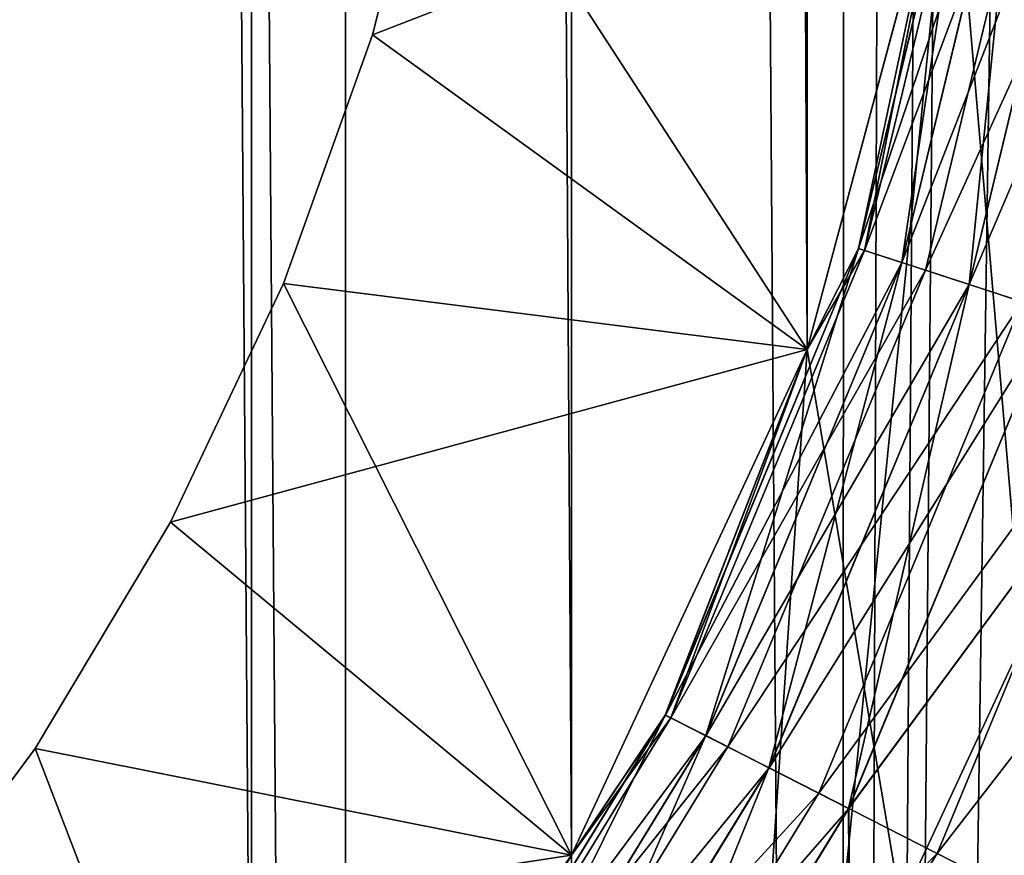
# Model space of a CAD drawing. Header units: metres. Extents: x -86 to 86, y -57 to 57.
# Tile 151 of 256: x 40.97 to 42.51, y -40 to -38.7. Entities that reach past the tile are written whole.
import ezdxf

# ---------------------------------------------------------------- set-up
doc = ezdxf.new("R2010")
doc.units = ezdxf.units.M
doc.layers.add('solid_125286', color=7, linetype='CONTINUOUS')

msp = doc.modelspace()

# ---------------------------------------------------------------- linework, layer by layer
at = {"layer": 'solid_125286'}
for points in [[(42.265976, 54.764923, -2), (42.252983, -54.758366, -2), (41.49025, 54.453724, -2)], [(42.265976, 54.764923, -2), (42.5, 18.932886, -2), (42.252983, -54.758366, -2)], [(41.49025, 54.453724, -2), (41.475212, -54.449116, -2), (40.668133, 54.275387, -2)], [(41.49025, 54.453724, -2), (42.252983, -54.758366, -2), (41.475212, -54.449116, -2)], [(40.668133, 54.275387, -2), (41.475212, -54.449116, -2), (40.65712, -54.273968, -2)], [(41.330288, -40.713818, 105), (41.330288, 40.713818, 105), (40.713818, 41.330288, 105)], [(41.330288, -40.713818, 105), (40.713818, 41.330288, 105), (40.713818, -41.330288, 105)], [(41.830116, -40.000019, 105), (41.830116, 40.000019, 105), (41.330288, 40.713818, 105)], [(41.830116, -40.000019, 105), (41.330288, 40.713818, 105), (41.330288, -40.713818, 105)], [(42.198387, -39.210236, 105), (42.198383, 39.210239, 105), (41.830116, 40.000019, 105)], [(42.198387, -39.210236, 105), (41.830116, 40.000019, 105), (41.830116, -40.000019, 105)], [(42.424034, -38.368114, 105), (42.198383, 39.210239, 105), (42.198387, -39.210236, 105)], [(42.252983, -54.758366, -2), (42.5, 18.932886, -2), (42.5, -18.932886, -2)], [(42.561554, -19.714966, -2), (42.252983, -54.758366, -2), (42.5, -18.932886, -2)], [(42.744694, -20.477783, -2), (42.252983, -54.758366, -2), (42.561554, -19.714966, -2)], [(42.744694, -20.477783, -2), (42.967983, -55.192783, -2), (42.252983, -54.758366, -2)], [(42.5, -37.5, 69.5), (45, -34.978203, 69.5), (42.803261, -42.803261, 69.5)], [(42.5, -37.5, 51.5), (45, -34.978203, 51.5), (42.803261, -42.803261, 51.5)], [(42.5, -37.5, 60.5), (45, -34.978203, 60.5), (42.803261, -42.803261, 60.5)], [(42.803261, -42.803261, 44.5), (42.5, -35.000019, 44.5), (42.5, -37.5, 44.5)], [(44.635948, -39.808067, 44.5), (44.909374, -38.661774, 44.5), (42.5, -35.000019, 44.5)], [(44.185005, -40.900078, 44.5), (44.635948, -39.808067, 44.5), (42.5, -35.000019, 44.5)], [(43.56963, -41.905605, 44.5), (44.185005, -40.900078, 44.5), (42.5, -35.000019, 44.5)], [(42.803261, -42.803261, 44.5), (43.56963, -41.905605, 44.5), (42.5, -35.000019, 44.5)], [(42.5, -35.000019, 53.5), (44.635948, -39.808067, 53.5), (44.909374, -38.661774, 53.5)], [(42.5, -35.000019, 53.5), (44.185005, -40.900078, 53.5), (44.635948, -39.808067, 53.5)], [(42.5, -35.000019, 53.5), (43.56963, -41.905605, 53.5), (44.185005, -40.900078, 53.5)], [(42.5, -35.000019, 53.5), (42.803261, -42.803261, 53.5), (43.56963, -41.905605, 53.5)], [(42.5, -35.000019, 53.5), (42.5, -37.5, 53.5), (42.803261, -42.803261, 53.5)], [(42.803261, -42.803261, 62.5), (42.5, -35.000019, 62.5), (42.5, -37.5, 62.5)], [(44.635948, -39.808067, 62.5), (44.909374, -38.661774, 62.5), (42.5, -35.000019, 62.5)], [(44.185005, -40.900078, 62.5), (44.635948, -39.808067, 62.5), (42.5, -35.000019, 62.5)], [(43.56963, -41.905605, 62.5), (44.185005, -40.900078, 62.5), (42.5, -35.000019, 62.5)], [(42.803261, -42.803261, 62.5), (43.56963, -41.905605, 62.5), (42.5, -35.000019, 62.5)], [(42.803261, -42.803261, 44.5), (42.5, -37.5, 44.5), (42.424034, -38.368114, 44.5)], [(42.424034, -38.368114, 69.5), (42.5, -37.5, 69.5), (42.803261, -42.803261, 69.5)], [(42.5, -37.5, 53.5), (42.424034, -38.368114, 53.5), (42.803261, -42.803261, 53.5)], [(42.424034, -38.368114, 51.5), (42.5, -37.5, 51.5), (42.803261, -42.803261, 51.5)], [(42.424034, -38.368114, 60.5), (42.5, -37.5, 60.5), (42.803261, -42.803261, 60.5)], [(42.803261, -42.803261, 62.5), (42.5, -37.5, 62.5), (42.424034, -38.368114, 62.5)], [(42.462467, -38.285976, 42.15406), (42.278419, -39.052601, 42.15406), (42.424038, -38.36824, 42)], [(42.345924, -39.074535, 42.29364), (42.278419, -39.052601, 42.15406), (42.462467, -38.285976, 42.15406)], [(42.278557, -39.052647, 71.84549), (42.462612, -38.285999, 71.84549), (42.424038, -38.36824, 72)], [(42.532848, -38.297127, 71.705978), (42.462612, -38.285999, 71.84549), (42.278557, -39.052647, 71.84549)], [(42.472095, -38.287502, 10.741181), (42.424038, -38.36824, 11), (42.287689, -39.055614, 10.741181)], [(42.472095, -38.287502, 10.741181), (42.287689, -39.055614, 10.741181), (42.570896, -38.30315, 10.499773)], [(42.532574, -38.297081, 42.29364), (42.345924, -39.074535, 42.29364), (42.462467, -38.285976, 42.15406)], [(42.346188, -39.074623, 71.705978), (42.532848, -38.297127, 71.705978), (42.278557, -39.052647, 71.84549)], [(42.287689, -39.055614, 10.741181), (42.382824, -39.086525, 10.499773), (42.570896, -38.30315, 10.499773)], [(42.451183, -39.108738, 42.404415), (42.345924, -39.074535, 42.29364), (42.532574, -38.297081, 42.29364)], [(42.642262, -38.314453, 71.595306), (42.532848, -38.297127, 71.705978), (42.346188, -39.074623, 71.705978)], [(42.570896, -38.30315, 10.499773), (42.382824, -39.086525, 10.499773), (42.728096, -38.328049, 10.292523)], [(42.641888, -38.314396, 42.404415), (42.451183, -39.108738, 42.404415), (42.532574, -38.297081, 42.29364)], [(41.619305, -38.31934, 103), (41.519207, -38.719002, 103), (42.424038, -38.36824, 102.5)], [(42.198463, -39.210102, 103.5), (41.519207, -38.719002, 103), (41.619305, -38.31934, 103)], [(41.519207, -38.719002, 101), (41.619305, -38.31934, 101), (42.198463, -39.210102, 101.5)], [(41.519207, -38.719002, 101), (42.424038, -38.36824, 100.5), (41.619305, -38.31934, 101)], [(41.519207, -38.719002, 99), (41.619305, -38.31934, 99), (42.198463, -39.210102, 99.5)], [(41.519207, -38.719002, 99), (42.424038, -38.36824, 98.5), (41.619305, -38.31934, 99)], [(41.519207, -38.719002, 97), (41.619305, -38.31934, 97), (42.198463, -39.210102, 97.5)], [(41.519207, -38.719002, 97), (42.424038, -38.36824, 96.5), (41.619305, -38.31934, 97)], [(41.519207, -38.719002, 95), (41.619305, -38.31934, 95), (42.198463, -39.210102, 95.5)], [(41.519207, -38.719002, 95), (42.424038, -38.36824, 94.5), (41.619305, -38.31934, 95)], [(41.519207, -38.719002, 93), (41.619305, -38.31934, 93), (42.198463, -39.210102, 93.5)], [(41.519207, -38.719002, 93), (42.424038, -38.36824, 92.5), (41.619305, -38.31934, 93)], [(41.519207, -38.719002, 91), (41.619305, -38.31934, 91), (42.198463, -39.210102, 91.5)], [(41.519207, -38.719002, 91), (42.424038, -38.36824, 90.5), (41.619305, -38.31934, 91)], [(41.519207, -38.719002, 89), (41.619305, -38.31934, 89), (42.198463, -39.210102, 89.5)], [(41.519207, -38.719002, 89), (42.424038, -38.36824, 88.5), (41.619305, -38.31934, 89)], [(41.519207, -38.719002, 87), (41.619305, -38.31934, 87), (42.198463, -39.210102, 87.5)], [(41.519207, -38.719002, 87), (42.424038, -38.36824, 86.5), (41.619305, -38.31934, 87)], [(41.519207, -38.719002, 85), (41.619305, -38.31934, 85), (42.198463, -39.210102, 85.5)], [(41.519207, -38.719002, 85), (42.424038, -38.36824, 84.5), (41.619305, -38.31934, 85)], [(41.519207, -38.719002, 83), (41.619305, -38.31934, 83), (42.198463, -39.210102, 83.5)], [(41.519207, -38.719002, 83), (42.424038, -38.36824, 82.5), (41.619305, -38.31934, 83)], [(41.519207, -38.719002, 81), (41.619305, -38.31934, 81), (42.198463, -39.210102, 81.5)], [(41.519207, -38.719002, 81), (42.424038, -38.36824, 80.5), (41.619305, -38.31934, 81)], [(41.519207, -38.719002, 79), (41.619305, -38.31934, 79), (42.198463, -39.210102, 79.5)], [(41.519207, -38.719002, 79), (42.424038, -38.36824, 78.5), (41.619305, -38.31934, 79)], [(41.519207, -38.719002, 77), (41.619305, -38.31934, 77), (42.198463, -39.210102, 77.5)], [(41.519207, -38.719002, 77), (42.424038, -38.36824, 76.5), (41.619305, -38.31934, 77)], [(41.519207, -38.719002, 75), (41.619305, -38.31934, 75), (42.198463, -39.210102, 75.5)], [(41.519207, -38.719002, 75), (42.424038, -38.36824, 74.5), (41.619305, -38.31934, 75)], [(41.519207, -38.719002, 73), (41.619305, -38.31934, 73), (42.198463, -39.210102, 73.5)], [(41.519207, -38.719002, 73), (42.424038, -38.36824, 72.5), (41.619305, -38.31934, 73)], [(42.198463, -39.210102, 103.5), (41.619305, -38.31934, 103), (42.424038, -38.36824, 103.5)], [(41.619305, -38.31934, 101), (42.424038, -38.36824, 101.5), (42.198463, -39.210102, 101.5)], [(41.619305, -38.31934, 99), (42.424038, -38.36824, 99.5), (42.198463, -39.210102, 99.5)], [(41.619305, -38.31934, 97), (42.424038, -38.36824, 97.5), (42.198463, -39.210102, 97.5)], [(41.619305, -38.31934, 95), (42.424038, -38.36824, 95.5), (42.198463, -39.210102, 95.5)], [(41.619305, -38.31934, 93), (42.424038, -38.36824, 93.5), (42.198463, -39.210102, 93.5)], [(41.619305, -38.31934, 91), (42.424038, -38.36824, 91.5), (42.198463, -39.210102, 91.5)], [(41.619305, -38.31934, 89), (42.424038, -38.36824, 89.5), (42.198463, -39.210102, 89.5)], [(41.619305, -38.31934, 87), (42.424038, -38.36824, 87.5), (42.198463, -39.210102, 87.5)], [(41.619305, -38.31934, 85), (42.424038, -38.36824, 85.5), (42.198463, -39.210102, 85.5)], [(41.619305, -38.31934, 83), (42.424038, -38.36824, 83.5), (42.198463, -39.210102, 83.5)], [(41.619305, -38.31934, 81), (42.424038, -38.36824, 81.5), (42.198463, -39.210102, 81.5)], [(41.619305, -38.31934, 79), (42.424038, -38.36824, 79.5), (42.198463, -39.210102, 79.5)], [(41.619305, -38.31934, 77), (42.424038, -38.36824, 77.5), (42.198463, -39.210102, 77.5)], [(41.619305, -38.31934, 75), (42.424038, -38.36824, 75.5), (42.198463, -39.210102, 75.5)], [(41.619305, -38.31934, 73), (42.424038, -38.36824, 73.5), (42.198463, -39.210102, 73.5)], [(42.451546, -39.108852, 71.595306), (42.642262, -38.314453, 71.595306), (42.346188, -39.074623, 71.705978)], [(42.583866, -39.151848, 42.475529), (42.451183, -39.108738, 42.404415), (42.641888, -38.314396, 42.404415)], [(42.780121, -38.336288, 71.52433), (42.642262, -38.314453, 71.595306), (42.451546, -39.108852, 71.595306)], [(42.382824, -39.086525, 10.499773), (42.534191, -39.135708, 10.292523), (42.728096, -38.328049, 10.292523)], [(42.58429, -39.151985, 71.52433), (42.780121, -38.336288, 71.52433), (42.451546, -39.108852, 71.595306)], [(41.519207, -38.719002, 103), (42.198463, -39.210102, 102.5), (42.424038, -38.36824, 102.5)], [(41.519207, -38.719002, 101), (42.198463, -39.210102, 100.5), (42.424038, -38.36824, 100.5)], [(41.519207, -38.719002, 99), (42.198463, -39.210102, 98.5), (42.424038, -38.36824, 98.5)], [(41.519207, -38.719002, 97), (42.198463, -39.210102, 96.5), (42.424038, -38.36824, 96.5)], [(41.519207, -38.719002, 95), (42.198463, -39.210102, 94.5), (42.424038, -38.36824, 94.5)], [(41.519207, -38.719002, 93), (42.198463, -39.210102, 92.5), (42.424038, -38.36824, 92.5)], [(41.519207, -38.719002, 91), (42.198463, -39.210102, 90.5), (42.424038, -38.36824, 90.5)], [(41.519207, -38.719002, 89), (42.198463, -39.210102, 88.5), (42.424038, -38.36824, 88.5)], [(41.519207, -38.719002, 87), (42.198463, -39.210102, 86.5), (42.424038, -38.36824, 86.5)], [(41.519207, -38.719002, 85), (42.198463, -39.210102, 84.5), (42.424038, -38.36824, 84.5)], [(41.519207, -38.719002, 83), (42.198463, -39.210102, 82.5), (42.424038, -38.36824, 82.5)], [(41.519207, -38.719002, 81), (42.198463, -39.210102, 80.5), (42.424038, -38.36824, 80.5)], [(41.519207, -38.719002, 79), (42.198463, -39.210102, 78.5), (42.424038, -38.36824, 78.5)], [(41.519207, -38.719002, 77), (42.198463, -39.210102, 76.5), (42.424038, -38.36824, 76.5)], [(41.519207, -38.719002, 75), (42.198463, -39.210102, 74.5), (42.424038, -38.36824, 74.5)], [(41.519207, -38.719002, 73), (42.198463, -39.210102, 72.5), (42.424038, -38.36824, 72.5)], [(42.424034, -38.368114, 69.5), (42.803261, -42.803261, 69.5), (41.905605, -43.56963, 69.5)], [(42.198387, -39.210236, 69.5), (42.424034, -38.368114, 69.5), (41.905605, -43.56963, 69.5)], [(42.424034, -38.368114, 51.5), (42.803261, -42.803261, 51.5), (41.905605, -43.56963, 51.5)], [(42.198387, -39.210236, 51.5), (42.424034, -38.368114, 51.5), (41.905605, -43.56963, 51.5)], [(42.424034, -38.368114, 60.5), (42.803261, -42.803261, 60.5), (41.905605, -43.56963, 60.5)], [(42.198387, -39.210236, 60.5), (42.424034, -38.368114, 60.5), (41.905605, -43.56963, 60.5)], [(42.803261, -42.803261, 44.5), (42.424034, -38.368114, 44.5), (42.198383, -39.210239, 44.5)], [(42.198387, -39.210236, 51.5), (42.198383, -39.210239, 44.5), (42.424034, -38.368114, 44.5)], [(42.198383, -39.210239, 62.5), (42.424034, -38.368114, 62.5), (42.198387, -39.210236, 69.5)], [(42.424034, -38.368114, 53.5), (42.198383, -39.210239, 53.5), (42.803261, -42.803261, 53.5)], [(42.198387, -39.210236, 60.5), (42.198383, -39.210239, 53.5), (42.424034, -38.368114, 53.5)], [(42.803261, -42.803261, 62.5), (42.424034, -38.368114, 62.5), (42.198383, -39.210239, 62.5)], [(42.198387, -39.210236, 51.5), (42.424034, -38.368114, 44.5), (42.424034, -38.368114, 51.5)], [(42.424034, -38.368114, 62.5), (42.424034, -38.368114, 69.5), (42.198387, -39.210236, 69.5)], [(42.198387, -39.210236, 60.5), (42.424034, -38.368114, 53.5), (42.424034, -38.368114, 60.5)], [(42.198463, -39.210102, 103.5), (42.424034, -38.368114, 105), (42.198387, -39.210236, 105)], [(42.198463, -39.210102, 103.5), (42.424038, -38.36824, 103.5), (42.424034, -38.368114, 105)], [(42.424038, -38.36824, 101.5), (42.424038, -38.36824, 102.5), (42.198463, -39.210102, 102.5)], [(42.198463, -39.210102, 101.5), (42.424038, -38.36824, 101.5), (42.198463, -39.210102, 102.5)], [(42.424038, -38.36824, 99.5), (42.424038, -38.36824, 100.5), (42.198463, -39.210102, 100.5)], [(42.198463, -39.210102, 99.5), (42.424038, -38.36824, 99.5), (42.198463, -39.210102, 100.5)], [(42.424038, -38.36824, 97.5), (42.424038, -38.36824, 98.5), (42.198463, -39.210102, 98.5)], [(42.198463, -39.210102, 97.5), (42.424038, -38.36824, 97.5), (42.198463, -39.210102, 98.5)], [(42.424038, -38.36824, 95.5), (42.424038, -38.36824, 96.5), (42.198463, -39.210102, 96.5)], [(42.198463, -39.210102, 95.5), (42.424038, -38.36824, 95.5), (42.198463, -39.210102, 96.5)], [(42.424038, -38.36824, 93.5), (42.424038, -38.36824, 94.5), (42.198463, -39.210102, 94.5)], [(42.198463, -39.210102, 93.5), (42.424038, -38.36824, 93.5), (42.198463, -39.210102, 94.5)], [(42.424038, -38.36824, 91.5), (42.424038, -38.36824, 92.5), (42.198463, -39.210102, 92.5)], [(42.198463, -39.210102, 91.5), (42.424038, -38.36824, 91.5), (42.198463, -39.210102, 92.5)], [(42.424038, -38.36824, 89.5), (42.424038, -38.36824, 90.5), (42.198463, -39.210102, 90.5)], [(42.198463, -39.210102, 89.5), (42.424038, -38.36824, 89.5), (42.198463, -39.210102, 90.5)], [(42.424038, -38.36824, 87.5), (42.424038, -38.36824, 88.5), (42.198463, -39.210102, 88.5)], [(42.198463, -39.210102, 87.5), (42.424038, -38.36824, 87.5), (42.198463, -39.210102, 88.5)], [(42.424038, -38.36824, 85.5), (42.424038, -38.36824, 86.5), (42.198463, -39.210102, 86.5)], [(42.198463, -39.210102, 85.5), (42.424038, -38.36824, 85.5), (42.198463, -39.210102, 86.5)], [(42.424038, -38.36824, 83.5), (42.424038, -38.36824, 84.5), (42.198463, -39.210102, 84.5)], [(42.198463, -39.210102, 83.5), (42.424038, -38.36824, 83.5), (42.198463, -39.210102, 84.5)], [(42.424038, -38.36824, 81.5), (42.424038, -38.36824, 82.5), (42.198463, -39.210102, 82.5)], [(42.198463, -39.210102, 81.5), (42.424038, -38.36824, 81.5), (42.198463, -39.210102, 82.5)], [(42.424038, -38.36824, 79.5), (42.424038, -38.36824, 80.5), (42.198463, -39.210102, 80.5)], [(42.198463, -39.210102, 79.5), (42.424038, -38.36824, 79.5), (42.198463, -39.210102, 80.5)], [(42.424038, -38.36824, 77.5), (42.424038, -38.36824, 78.5), (42.198463, -39.210102, 78.5)], [(42.198463, -39.210102, 77.5), (42.424038, -38.36824, 77.5), (42.198463, -39.210102, 78.5)], [(42.424038, -38.36824, 75.5), (42.424038, -38.36824, 76.5), (42.198463, -39.210102, 76.5)], [(42.198463, -39.210102, 75.5), (42.424038, -38.36824, 75.5), (42.198463, -39.210102, 76.5)], [(42.424038, -38.36824, 73.5), (42.424038, -38.36824, 74.5), (42.198463, -39.210102, 74.5)], [(42.198463, -39.210102, 73.5), (42.424038, -38.36824, 73.5), (42.198463, -39.210102, 74.5)], [(42.424038, -38.36824, 72), (42.424038, -38.36824, 72.5), (42.198463, -39.210102, 72.5)], [(42.198463, -39.210102, 72), (42.424038, -38.36824, 72), (42.198463, -39.210102, 72.5)], [(42.278557, -39.052647, 71.84549), (42.424038, -38.36824, 72), (42.198463, -39.210102, 72)], [(42.424038, -38.36824, 11), (42.424038, -38.36824, 42), (42.198463, -39.210102, 42)], [(42.278419, -39.052601, 42.15406), (42.198463, -39.210102, 42), (42.424038, -38.36824, 42)], [(42.198463, -39.210102, 11), (42.424038, -38.36824, 11), (42.198463, -39.210102, 42)], [(42.287689, -39.055614, 10.741181), (42.424038, -38.36824, 11), (42.198463, -39.210102, 11)], [(41.519207, -38.719002, 103), (41.380238, -39.107403, 103), (42.198463, -39.210102, 102.5)], [(42.198463, -39.210102, 103.5), (41.380238, -39.107403, 103), (41.519207, -38.719002, 103)], [(41.380238, -39.107403, 101), (41.519207, -38.719002, 101), (42.198463, -39.210102, 101.5)], [(41.380238, -39.107403, 101), (42.198463, -39.210102, 100.5), (41.519207, -38.719002, 101)], [(41.380238, -39.107403, 99), (41.519207, -38.719002, 99), (42.198463, -39.210102, 99.5)], [(41.380238, -39.107403, 99), (42.198463, -39.210102, 98.5), (41.519207, -38.719002, 99)], [(41.380238, -39.107403, 97), (41.519207, -38.719002, 97), (42.198463, -39.210102, 97.5)], [(41.380238, -39.107403, 97), (42.198463, -39.210102, 96.5), (41.519207, -38.719002, 97)], [(41.380238, -39.107403, 95), (41.519207, -38.719002, 95), (42.198463, -39.210102, 95.5)], [(41.380238, -39.107403, 95), (42.198463, -39.210102, 94.5), (41.519207, -38.719002, 95)], [(41.380238, -39.107403, 93), (41.519207, -38.719002, 93), (42.198463, -39.210102, 93.5)], [(41.380238, -39.107403, 93), (42.198463, -39.210102, 92.5), (41.519207, -38.719002, 93)], [(41.380238, -39.107403, 91), (41.519207, -38.719002, 91), (42.198463, -39.210102, 91.5)], [(41.380238, -39.107403, 91), (42.198463, -39.210102, 90.5), (41.519207, -38.719002, 91)], [(41.380238, -39.107403, 89), (41.519207, -38.719002, 89), (42.198463, -39.210102, 89.5)], [(41.380238, -39.107403, 89), (42.198463, -39.210102, 88.5), (41.519207, -38.719002, 89)], [(41.380238, -39.107403, 87), (41.519207, -38.719002, 87), (42.198463, -39.210102, 87.5)], [(41.380238, -39.107403, 87), (42.198463, -39.210102, 86.5), (41.519207, -38.719002, 87)], [(41.380238, -39.107403, 85), (41.519207, -38.719002, 85), (42.198463, -39.210102, 85.5)], [(41.380238, -39.107403, 85), (42.198463, -39.210102, 84.5), (41.519207, -38.719002, 85)], [(41.380238, -39.107403, 83), (41.519207, -38.719002, 83), (42.198463, -39.210102, 83.5)], [(41.380238, -39.107403, 83), (42.198463, -39.210102, 82.5), (41.519207, -38.719002, 83)], [(41.380238, -39.107403, 81), (41.519207, -38.719002, 81), (42.198463, -39.210102, 81.5)], [(41.380238, -39.107403, 81), (42.198463, -39.210102, 80.5), (41.519207, -38.719002, 81)], [(41.380238, -39.107403, 79), (41.519207, -38.719002, 79), (42.198463, -39.210102, 79.5)], [(41.380238, -39.107403, 79), (42.198463, -39.210102, 78.5), (41.519207, -38.719002, 79)], [(41.380238, -39.107403, 77), (41.519207, -38.719002, 77), (42.198463, -39.210102, 77.5)], [(41.380238, -39.107403, 77), (42.198463, -39.210102, 76.5), (41.519207, -38.719002, 77)], [(41.380238, -39.107403, 75), (41.519207, -38.719002, 75), (42.198463, -39.210102, 75.5)], [(41.380238, -39.107403, 75), (42.198463, -39.210102, 74.5), (41.519207, -38.719002, 75)], [(41.380238, -39.107403, 73), (41.519207, -38.719002, 73), (42.198463, -39.210102, 73.5)], [(41.380238, -39.107403, 73), (42.198463, -39.210102, 72.5), (41.519207, -38.719002, 73)], [(42.278419, -39.052601, 42.15406), (41.976707, -39.780998, 42.15406), (42.198463, -39.210102, 42)], [(42.039951, -39.813221, 42.29364), (41.976707, -39.780998, 42.15406), (42.278419, -39.052601, 42.15406)], [(41.976837, -39.781063, 71.84549), (42.278557, -39.052647, 71.84549), (42.198463, -39.210102, 72)], [(42.346188, -39.074623, 71.705978), (42.278557, -39.052647, 71.84549), (41.976837, -39.781063, 71.84549)], [(42.287689, -39.055614, 10.741181), (42.198463, -39.210102, 11), (41.985394, -39.785423, 10.741181)], [(42.287689, -39.055614, 10.741181), (41.985394, -39.785423, 10.741181), (42.382824, -39.086525, 10.499773)], [(42.345924, -39.074535, 42.29364), (42.039951, -39.813221, 42.29364), (42.278419, -39.052601, 42.15406)], [(42.040199, -39.813347, 71.705978), (42.346188, -39.074623, 71.705978), (41.976837, -39.781063, 71.84549)], [(42.138561, -39.863464, 42.404415), (42.039951, -39.813221, 42.29364), (42.345924, -39.074535, 42.29364)], [(42.451546, -39.108852, 71.595306), (42.346188, -39.074623, 71.705978), (42.040199, -39.813347, 71.705978)], [(42.451183, -39.108738, 42.404415), (42.138561, -39.863464, 42.404415), (42.345924, -39.074535, 42.29364)], [(41.985394, -39.785423, 10.741181), (42.07452, -39.830833, 10.499773), (42.382824, -39.086525, 10.499773)], [(42.382824, -39.086525, 10.499773), (42.07452, -39.830833, 10.499773), (42.534191, -39.135708, 10.292523)], [(41.380238, -39.107403, 103), (41.204075, -39.479855, 103), (42.198463, -39.210102, 102.5)], [(41.830128, -40, 103.5), (41.204075, -39.479855, 103), (41.380238, -39.107403, 103)], [(41.204075, -39.479855, 101), (41.380238, -39.107403, 101), (41.830128, -40, 101.5)], [(41.204075, -39.479855, 101), (42.198463, -39.210102, 100.5), (41.380238, -39.107403, 101)], [(41.204075, -39.479855, 99), (41.380238, -39.107403, 99), (41.830128, -40, 99.5)], [(41.204075, -39.479855, 99), (42.198463, -39.210102, 98.5), (41.380238, -39.107403, 99)], [(41.204075, -39.479855, 97), (41.380238, -39.107403, 97), (41.830128, -40, 97.5)], [(41.204075, -39.479855, 97), (42.198463, -39.210102, 96.5), (41.380238, -39.107403, 97)], [(41.204075, -39.479855, 95), (41.380238, -39.107403, 95), (41.830128, -40, 95.5)], [(41.204075, -39.479855, 95), (42.198463, -39.210102, 94.5), (41.380238, -39.107403, 95)], [(41.204075, -39.479855, 93), (41.380238, -39.107403, 93), (41.830128, -40, 93.5)], [(41.204075, -39.479855, 93), (42.198463, -39.210102, 92.5), (41.380238, -39.107403, 93)], [(41.204075, -39.479855, 91), (41.380238, -39.107403, 91), (41.830128, -40, 91.5)], [(41.204075, -39.479855, 91), (42.198463, -39.210102, 90.5), (41.380238, -39.107403, 91)], [(41.204075, -39.479855, 89), (41.380238, -39.107403, 89), (41.830128, -40, 89.5)], [(41.204075, -39.479855, 89), (42.198463, -39.210102, 88.5), (41.380238, -39.107403, 89)], [(41.204075, -39.479855, 87), (41.380238, -39.107403, 87), (41.830128, -40, 87.5)], [(41.204075, -39.479855, 87), (42.198463, -39.210102, 86.5), (41.380238, -39.107403, 87)], [(41.204075, -39.479855, 85), (41.380238, -39.107403, 85), (41.830128, -40, 85.5)], [(41.204075, -39.479855, 85), (42.198463, -39.210102, 84.5), (41.380238, -39.107403, 85)], [(41.204075, -39.479855, 83), (41.380238, -39.107403, 83), (41.830128, -40, 83.5)], [(41.204075, -39.479855, 83), (42.198463, -39.210102, 82.5), (41.380238, -39.107403, 83)], [(41.204075, -39.479855, 81), (41.380238, -39.107403, 81), (41.830128, -40, 81.5)], [(41.204075, -39.479855, 81), (42.198463, -39.210102, 80.5), (41.380238, -39.107403, 81)], [(41.204075, -39.479855, 79), (41.380238, -39.107403, 79), (41.830128, -40, 79.5)], [(41.204075, -39.479855, 79), (42.198463, -39.210102, 78.5), (41.380238, -39.107403, 79)], [(41.204075, -39.479855, 77), (41.380238, -39.107403, 77), (41.830128, -40, 77.5)], [(41.204075, -39.479855, 77), (42.198463, -39.210102, 76.5), (41.380238, -39.107403, 77)], [(41.204075, -39.479855, 75), (41.380238, -39.107403, 75), (41.830128, -40, 75.5)], [(41.204075, -39.479855, 75), (42.198463, -39.210102, 74.5), (41.380238, -39.107403, 75)], [(41.204075, -39.479855, 73), (41.380238, -39.107403, 73), (41.830128, -40, 73.5)], [(41.204075, -39.479855, 73), (42.198463, -39.210102, 72.5), (41.380238, -39.107403, 73)], [(41.830128, -40, 103.5), (41.380238, -39.107403, 103), (42.198463, -39.210102, 103.5)], [(41.380238, -39.107403, 101), (42.198463, -39.210102, 101.5), (41.830128, -40, 101.5)], [(41.380238, -39.107403, 99), (42.198463, -39.210102, 99.5), (41.830128, -40, 99.5)], [(41.380238, -39.107403, 97), (42.198463, -39.210102, 97.5), (41.830128, -40, 97.5)], [(41.380238, -39.107403, 95), (42.198463, -39.210102, 95.5), (41.830128, -40, 95.5)], [(41.380238, -39.107403, 93), (42.198463, -39.210102, 93.5), (41.830128, -40, 93.5)], [(41.380238, -39.107403, 91), (42.198463, -39.210102, 91.5), (41.830128, -40, 91.5)], [(41.380238, -39.107403, 89), (42.198463, -39.210102, 89.5), (41.830128, -40, 89.5)], [(41.380238, -39.107403, 87), (42.198463, -39.210102, 87.5), (41.830128, -40, 87.5)], [(41.380238, -39.107403, 85), (42.198463, -39.210102, 85.5), (41.830128, -40, 85.5)], [(41.380238, -39.107403, 83), (42.198463, -39.210102, 83.5), (41.830128, -40, 83.5)], [(41.380238, -39.107403, 81), (42.198463, -39.210102, 81.5), (41.830128, -40, 81.5)], [(41.380238, -39.107403, 79), (42.198463, -39.210102, 79.5), (41.830128, -40, 79.5)], [(41.380238, -39.107403, 77), (42.198463, -39.210102, 77.5), (41.830128, -40, 77.5)], [(41.380238, -39.107403, 75), (42.198463, -39.210102, 75.5), (41.830128, -40, 75.5)], [(41.380238, -39.107403, 73), (42.198463, -39.210102, 73.5), (41.830128, -40, 73.5)], [(42.138901, -39.86364, 71.595306), (42.451546, -39.108852, 71.595306), (42.040199, -39.813347, 71.705978)], [(42.262867, -39.926804, 42.475529), (42.138561, -39.863464, 42.404415), (42.451183, -39.108738, 42.404415)], [(42.58429, -39.151985, 71.52433), (42.451546, -39.108852, 71.595306), (42.138901, -39.86364, 71.595306)], [(42.583866, -39.151848, 42.475529), (42.262867, -39.926804, 42.475529), (42.451183, -39.108738, 42.404415)], [(42.07452, -39.830833, 10.499773), (42.216331, -39.903091, 10.292523), (42.534191, -39.135708, 10.292523)], [(42.534191, -39.135708, 10.292523), (42.216331, -39.903091, 10.292523), (42.731457, -39.199802, 10.133582)], [(42.263268, -39.927006, 71.52433), (42.58429, -39.151985, 71.52433), (42.138901, -39.86364, 71.595306)], [(42.583866, -39.151848, 42.475529), (42.670467, -39.374989, 42.5), (42.262867, -39.926804, 42.475529)], [(42.263268, -39.927006, 71.52433), (42.670467, -39.374989, 71.5), (42.58429, -39.151985, 71.52433)], [(42.216331, -39.903091, 10.292523), (42.401142, -39.997257, 10.133582), (42.731457, -39.199802, 10.133582)], [(42.731457, -39.199802, 10.133582), (42.401142, -39.997257, 10.133582), (42.961151, -39.274437, 10.033804)], [(41.204075, -39.479855, 103), (41.830128, -40, 102.5), (42.198463, -39.210102, 102.5)], [(41.204075, -39.479855, 101), (41.830128, -40, 100.5), (42.198463, -39.210102, 100.5)], [(41.204075, -39.479855, 99), (41.830128, -40, 98.5), (42.198463, -39.210102, 98.5)], [(41.204075, -39.479855, 97), (41.830128, -40, 96.5), (42.198463, -39.210102, 96.5)], [(41.204075, -39.479855, 95), (41.830128, -40, 94.5), (42.198463, -39.210102, 94.5)], [(41.204075, -39.479855, 93), (41.830128, -40, 92.5), (42.198463, -39.210102, 92.5)], [(41.204075, -39.479855, 91), (41.830128, -40, 90.5), (42.198463, -39.210102, 90.5)], [(41.204075, -39.479855, 89), (41.830128, -40, 88.5), (42.198463, -39.210102, 88.5)], [(41.204075, -39.479855, 87), (41.830128, -40, 86.5), (42.198463, -39.210102, 86.5)], [(41.204075, -39.479855, 85), (41.830128, -40, 84.5), (42.198463, -39.210102, 84.5)], [(41.204075, -39.479855, 83), (41.830128, -40, 82.5), (42.198463, -39.210102, 82.5)], [(41.204075, -39.479855, 81), (41.830128, -40, 80.5), (42.198463, -39.210102, 80.5)], [(41.204075, -39.479855, 79), (41.830128, -40, 78.5), (42.198463, -39.210102, 78.5)], [(41.204075, -39.479855, 77), (41.830128, -40, 76.5), (42.198463, -39.210102, 76.5)], [(41.204075, -39.479855, 75), (41.830128, -40, 74.5), (42.198463, -39.210102, 74.5)], [(41.204075, -39.479855, 73), (41.830128, -40, 72.5), (42.198463, -39.210102, 72.5)], [(41.830116, -40.000019, 51.5), (42.198383, -39.210239, 44.5), (42.198387, -39.210236, 51.5)], [(41.830116, -40.000019, 69.5), (42.198387, -39.210236, 69.5), (41.905605, -43.56963, 69.5)], [(42.198383, -39.210239, 62.5), (42.198387, -39.210236, 69.5), (41.830116, -40.000019, 69.5)], [(41.830116, -40.000019, 60.5), (42.198383, -39.210239, 53.5), (42.198387, -39.210236, 60.5)], [(41.830116, -40.000019, 51.5), (42.198387, -39.210236, 51.5), (41.905605, -43.56963, 51.5)], [(41.830116, -40.000019, 60.5), (42.198387, -39.210236, 60.5), (41.905605, -43.56963, 60.5)], [(41.830128, -40, 103.5), (42.198387, -39.210236, 105), (41.830116, -40.000019, 105)], [(41.905605, -43.56963, 44.5), (42.198383, -39.210239, 44.5), (41.830116, -40.000019, 44.5)], [(41.830116, -40.000019, 51.5), (41.830116, -40.000019, 44.5), (42.198383, -39.210239, 44.5)], [(41.830116, -40.000019, 62.5), (42.198383, -39.210239, 62.5), (41.830116, -40.000019, 69.5)], [(42.198383, -39.210239, 53.5), (41.830116, -40.000019, 53.5), (41.905605, -43.56963, 53.5)], [(41.830116, -40.000019, 60.5), (41.830116, -40.000019, 53.5), (42.198383, -39.210239, 53.5)], [(41.905605, -43.56963, 62.5), (42.198383, -39.210239, 62.5), (41.830116, -40.000019, 62.5)], [(42.198463, -39.210102, 101.5), (42.198463, -39.210102, 102.5), (41.830128, -40, 102.5)], [(41.830128, -40, 101.5), (42.198463, -39.210102, 101.5), (41.830128, -40, 102.5)], [(41.830128, -40, 103.5), (42.198463, -39.210102, 103.5), (42.198387, -39.210236, 105)], [(42.198463, -39.210102, 99.5), (42.198463, -39.210102, 100.5), (41.830128, -40, 100.5)], [(41.830128, -40, 99.5), (42.198463, -39.210102, 99.5), (41.830128, -40, 100.5)], [(42.198463, -39.210102, 97.5), (42.198463, -39.210102, 98.5), (41.830128, -40, 98.5)], [(41.830128, -40, 97.5), (42.198463, -39.210102, 97.5), (41.830128, -40, 98.5)], [(42.198463, -39.210102, 95.5), (42.198463, -39.210102, 96.5), (41.830128, -40, 96.5)], [(41.830128, -40, 95.5), (42.198463, -39.210102, 95.5), (41.830128, -40, 96.5)], [(42.198463, -39.210102, 93.5), (42.198463, -39.210102, 94.5), (41.830128, -40, 94.5)], [(41.830128, -40, 93.5), (42.198463, -39.210102, 93.5), (41.830128, -40, 94.5)], [(42.198463, -39.210102, 91.5), (42.198463, -39.210102, 92.5), (41.830128, -40, 92.5)], [(41.830128, -40, 91.5), (42.198463, -39.210102, 91.5), (41.830128, -40, 92.5)], [(42.198463, -39.210102, 89.5), (42.198463, -39.210102, 90.5), (41.830128, -40, 90.5)], [(41.830128, -40, 89.5), (42.198463, -39.210102, 89.5), (41.830128, -40, 90.5)], [(42.198463, -39.210102, 87.5), (42.198463, -39.210102, 88.5), (41.830128, -40, 88.5)], [(41.830128, -40, 87.5), (42.198463, -39.210102, 87.5), (41.830128, -40, 88.5)], [(42.198463, -39.210102, 85.5), (42.198463, -39.210102, 86.5), (41.830128, -40, 86.5)], [(41.830128, -40, 85.5), (42.198463, -39.210102, 85.5), (41.830128, -40, 86.5)], [(42.198463, -39.210102, 83.5), (42.198463, -39.210102, 84.5), (41.830128, -40, 84.5)], [(41.830128, -40, 83.5), (42.198463, -39.210102, 83.5), (41.830128, -40, 84.5)], [(42.198463, -39.210102, 81.5), (42.198463, -39.210102, 82.5), (41.830128, -40, 82.5)], [(41.830128, -40, 81.5), (42.198463, -39.210102, 81.5), (41.830128, -40, 82.5)], [(42.198463, -39.210102, 79.5), (42.198463, -39.210102, 80.5), (41.830128, -40, 80.5)], [(41.830128, -40, 79.5), (42.198463, -39.210102, 79.5), (41.830128, -40, 80.5)], [(42.198463, -39.210102, 77.5), (42.198463, -39.210102, 78.5), (41.830128, -40, 78.5)], [(41.830128, -40, 77.5), (42.198463, -39.210102, 77.5), (41.830128, -40, 78.5)], [(42.198463, -39.210102, 75.5), (42.198463, -39.210102, 76.5), (41.830128, -40, 76.5)], [(41.830128, -40, 75.5), (42.198463, -39.210102, 75.5), (41.830128, -40, 76.5)], [(42.198463, -39.210102, 73.5), (42.198463, -39.210102, 74.5), (41.830128, -40, 74.5)], [(41.830128, -40, 73.5), (42.198463, -39.210102, 73.5), (41.830128, -40, 74.5)], [(42.198463, -39.210102, 72), (42.198463, -39.210102, 72.5), (41.830128, -40, 72.5)], [(41.830128, -40, 72), (42.198463, -39.210102, 72), (41.830128, -40, 72.5)], [(41.976837, -39.781063, 71.84549), (42.198463, -39.210102, 72), (41.830128, -40, 72)], [(42.198463, -39.210102, 11), (42.198463, -39.210102, 42), (41.830128, -40, 42)], [(41.976707, -39.780998, 42.15406), (41.830128, -40, 42), (42.198463, -39.210102, 42)], [(41.830128, -40, 11), (42.198463, -39.210102, 11), (41.830128, -40, 42)], [(41.985394, -39.785423, 10.741181), (42.198463, -39.210102, 11), (41.830128, -40, 11)], [(41.905605, -43.56963, 44.5), (42.803261, -42.803261, 44.5), (42.198383, -39.210239, 44.5)], [(42.198383, -39.210239, 53.5), (41.905605, -43.56963, 53.5), (42.803261, -42.803261, 53.5)], [(41.905605, -43.56963, 62.5), (42.803261, -42.803261, 62.5), (42.198383, -39.210239, 62.5)], [(42.401142, -39.997257, 10.133582), (42.616329, -40.106899, 10.033804), (42.961151, -39.274437, 10.033804)], [(42.262867, -39.926804, 42.475529), (42.670467, -39.374989, 42.5), (42.264843, -40.247047, 42.5)], [(42.263268, -39.927006, 71.52433), (42.264843, -40.247047, 71.5), (42.670467, -39.374989, 71.5)], [(42.264843, -40.247047, 42.5), (42.670467, -39.374989, 42.5), (44.635948, -39.808067, 42.5)], [(42.670467, -39.374989, 71.5), (42.264843, -40.247047, 71.5), (44.635948, -39.808067, 71.5)], [(41.204075, -39.479855, 103), (40.992321, -39.833172, 103), (41.830128, -40, 102.5)], [(41.830128, -40, 103.5), (40.992321, -39.833172, 103), (41.204075, -39.479855, 103)], [(40.992321, -39.833172, 101), (41.204075, -39.479855, 101), (41.830128, -40, 101.5)], [(40.992321, -39.833172, 101), (41.830128, -40, 100.5), (41.204075, -39.479855, 101)], [(40.992321, -39.833172, 99), (41.204075, -39.479855, 99), (41.830128, -40, 99.5)], [(40.992321, -39.833172, 99), (41.830128, -40, 98.5), (41.204075, -39.479855, 99)], [(40.992321, -39.833172, 97), (41.204075, -39.479855, 97), (41.830128, -40, 97.5)], [(40.992321, -39.833172, 97), (41.830128, -40, 96.5), (41.204075, -39.479855, 97)], [(40.992321, -39.833172, 95), (41.204075, -39.479855, 95), (41.830128, -40, 95.5)], [(40.992321, -39.833172, 95), (41.830128, -40, 94.5), (41.204075, -39.479855, 95)], [(40.992321, -39.833172, 93), (41.204075, -39.479855, 93), (41.830128, -40, 93.5)], [(40.992321, -39.833172, 93), (41.830128, -40, 92.5), (41.204075, -39.479855, 93)], [(40.992321, -39.833172, 91), (41.204075, -39.479855, 91), (41.830128, -40, 91.5)], [(40.992321, -39.833172, 91), (41.830128, -40, 90.5), (41.204075, -39.479855, 91)], [(40.992321, -39.833172, 89), (41.204075, -39.479855, 89), (41.830128, -40, 89.5)], [(40.992321, -39.833172, 89), (41.830128, -40, 88.5), (41.204075, -39.479855, 89)], [(40.992321, -39.833172, 87), (41.204075, -39.479855, 87), (41.830128, -40, 87.5)], [(40.992321, -39.833172, 87), (41.830128, -40, 86.5), (41.204075, -39.479855, 87)], [(40.992321, -39.833172, 85), (41.204075, -39.479855, 85), (41.830128, -40, 85.5)], [(40.992321, -39.833172, 85), (41.830128, -40, 84.5), (41.204075, -39.479855, 85)], [(40.992321, -39.833172, 83), (41.204075, -39.479855, 83), (41.830128, -40, 83.5)], [(40.992321, -39.833172, 83), (41.830128, -40, 82.5), (41.204075, -39.479855, 83)], [(40.992321, -39.833172, 81), (41.204075, -39.479855, 81), (41.830128, -40, 81.5)], [(40.992321, -39.833172, 81), (41.830128, -40, 80.5), (41.204075, -39.479855, 81)], [(40.992321, -39.833172, 79), (41.204075, -39.479855, 79), (41.830128, -40, 79.5)], [(40.992321, -39.833172, 79), (41.830128, -40, 78.5), (41.204075, -39.479855, 79)], [(40.992321, -39.833172, 77), (41.204075, -39.479855, 77), (41.830128, -40, 77.5)], [(40.992321, -39.833172, 77), (41.830128, -40, 76.5), (41.204075, -39.479855, 77)], [(40.992321, -39.833172, 75), (41.204075, -39.479855, 75), (41.830128, -40, 75.5)], [(40.992321, -39.833172, 75), (41.830128, -40, 74.5), (41.204075, -39.479855, 75)], [(40.992321, -39.833172, 73), (41.204075, -39.479855, 73), (41.830128, -40, 73.5)], [(40.992321, -39.833172, 73), (41.830128, -40, 72.5), (41.204075, -39.479855, 73)], [(41.976707, -39.780998, 42.15406), (41.564766, -40.453224, 42.15406), (41.830128, -40, 42)], [(41.622189, -40.494946, 42.29364), (41.564766, -40.453224, 42.15406), (41.976707, -39.780998, 42.15406)], [(41.564884, -40.453312, 71.84549), (41.976837, -39.781063, 71.84549), (41.830128, -40, 72)], [(42.040199, -39.813347, 71.705978), (41.976837, -39.781063, 71.84549), (41.564884, -40.453312, 71.84549)], [(42.039951, -39.813221, 42.29364), (41.622189, -40.494946, 42.29364), (41.976707, -39.780998, 42.15406)], [(41.985394, -39.785423, 10.741181), (41.830128, -40, 11), (41.572651, -40.458954, 10.741181)], [(41.985394, -39.785423, 10.741181), (41.572651, -40.458954, 10.741181), (42.07452, -39.830833, 10.499773)], [(41.622414, -40.49511, 71.705978), (42.040199, -39.813347, 71.705978), (41.564884, -40.453312, 71.84549)], [(41.711727, -40.559998, 42.404415), (41.622189, -40.494946, 42.29364), (42.039951, -39.813221, 42.29364)], [(42.138901, -39.86364, 71.595306), (42.040199, -39.813347, 71.705978), (41.622414, -40.49511, 71.705978)], [(42.138561, -39.863464, 42.404415), (41.711727, -40.559998, 42.404415), (42.039951, -39.813221, 42.29364)], [(42.264843, -40.247047, 42.5), (44.635948, -39.808067, 42.5), (44.185005, -40.900078, 42.5)], [(42.264843, -40.247047, 71.5), (44.185005, -40.900078, 71.5), (44.635948, -39.808067, 71.5)], [(40.992321, -39.833172, 103), (40.746498, -40.164631, 103), (41.830128, -40, 102.5)], [(41.330223, -40.71394, 103.5), (40.746498, -40.164631, 103), (40.992321, -39.833172, 103)], [(40.746498, -40.164631, 101), (40.992321, -39.833172, 101), (41.330223, -40.71394, 101.5)], [(40.746498, -40.164631, 101), (41.830128, -40, 100.5), (40.992321, -39.833172, 101)], [(40.746498, -40.164631, 99), (40.992321, -39.833172, 99), (41.330223, -40.71394, 99.5)], [(40.746498, -40.164631, 99), (41.830128, -40, 98.5), (40.992321, -39.833172, 99)], [(40.746498, -40.164631, 97), (40.992321, -39.833172, 97), (41.330223, -40.71394, 97.5)], [(40.746498, -40.164631, 97), (41.830128, -40, 96.5), (40.992321, -39.833172, 97)], [(40.746498, -40.164631, 95), (40.992321, -39.833172, 95), (41.330223, -40.71394, 95.5)], [(40.746498, -40.164631, 95), (41.830128, -40, 94.5), (40.992321, -39.833172, 95)], [(40.746498, -40.164631, 93), (40.992321, -39.833172, 93), (41.330223, -40.71394, 93.5)], [(40.746498, -40.164631, 93), (41.830128, -40, 92.5), (40.992321, -39.833172, 93)], [(40.746498, -40.164631, 91), (40.992321, -39.833172, 91), (41.330223, -40.71394, 91.5)], [(40.746498, -40.164631, 91), (41.830128, -40, 90.5), (40.992321, -39.833172, 91)], [(40.746498, -40.164631, 89), (40.992321, -39.833172, 89), (41.330223, -40.71394, 89.5)], [(40.746498, -40.164631, 89), (41.830128, -40, 88.5), (40.992321, -39.833172, 89)], [(40.746498, -40.164631, 87), (40.992321, -39.833172, 87), (41.330223, -40.71394, 87.5)], [(40.746498, -40.164631, 87), (41.830128, -40, 86.5), (40.992321, -39.833172, 87)], [(40.746498, -40.164631, 85), (40.992321, -39.833172, 85), (41.330223, -40.71394, 85.5)], [(40.746498, -40.164631, 85), (41.830128, -40, 84.5), (40.992321, -39.833172, 85)], [(40.746498, -40.164631, 83), (40.992321, -39.833172, 83), (41.330223, -40.71394, 83.5)], [(40.746498, -40.164631, 83), (41.830128, -40, 82.5), (40.992321, -39.833172, 83)], [(40.746498, -40.164631, 81), (40.992321, -39.833172, 81), (41.330223, -40.71394, 81.5)], [(40.746498, -40.164631, 81), (41.830128, -40, 80.5), (40.992321, -39.833172, 81)], [(40.746498, -40.164631, 79), (40.992321, -39.833172, 79), (41.330223, -40.71394, 79.5)], [(40.746498, -40.164631, 79), (41.830128, -40, 78.5), (40.992321, -39.833172, 79)], [(40.746498, -40.164631, 77), (40.992321, -39.833172, 77), (41.330223, -40.71394, 77.5)], [(40.746498, -40.164631, 77), (41.830128, -40, 76.5), (40.992321, -39.833172, 77)], [(40.746498, -40.164631, 75), (40.992321, -39.833172, 75), (41.330223, -40.71394, 75.5)], [(40.746498, -40.164631, 75), (41.830128, -40, 74.5), (40.992321, -39.833172, 75)], [(40.746498, -40.164631, 73), (40.992321, -39.833172, 73), (41.330223, -40.71394, 73.5)], [(40.746498, -40.164631, 73), (41.830128, -40, 72.5), (40.992321, -39.833172, 73)], [(41.330223, -40.71394, 103.5), (40.992321, -39.833172, 103), (41.830128, -40, 103.5)], [(40.992321, -39.833172, 101), (41.830128, -40, 101.5), (41.330223, -40.71394, 101.5)], [(40.992321, -39.833172, 99), (41.830128, -40, 99.5), (41.330223, -40.71394, 99.5)], [(40.992321, -39.833172, 97), (41.830128, -40, 97.5), (41.330223, -40.71394, 97.5)], [(40.992321, -39.833172, 95), (41.830128, -40, 95.5), (41.330223, -40.71394, 95.5)], [(40.992321, -39.833172, 93), (41.830128, -40, 93.5), (41.330223, -40.71394, 93.5)], [(40.992321, -39.833172, 91), (41.830128, -40, 91.5), (41.330223, -40.71394, 91.5)], [(40.992321, -39.833172, 89), (41.830128, -40, 89.5), (41.330223, -40.71394, 89.5)], [(40.992321, -39.833172, 87), (41.830128, -40, 87.5), (41.330223, -40.71394, 87.5)], [(40.992321, -39.833172, 85), (41.830128, -40, 85.5), (41.330223, -40.71394, 85.5)], [(40.992321, -39.833172, 83), (41.830128, -40, 83.5), (41.330223, -40.71394, 83.5)], [(40.992321, -39.833172, 81), (41.830128, -40, 81.5), (41.330223, -40.71394, 81.5)], [(40.992321, -39.833172, 79), (41.830128, -40, 79.5), (41.330223, -40.71394, 79.5)], [(40.992321, -39.833172, 77), (41.830128, -40, 77.5), (41.330223, -40.71394, 77.5)], [(40.992321, -39.833172, 75), (41.830128, -40, 75.5), (41.330223, -40.71394, 75.5)], [(40.992321, -39.833172, 73), (41.830128, -40, 73.5), (41.330223, -40.71394, 73.5)], [(41.572651, -40.458954, 10.741181), (41.65358, -40.51775, 10.499773), (42.07452, -39.830833, 10.499773)], [(42.07452, -39.830833, 10.499773), (41.65358, -40.51775, 10.499773), (42.216331, -39.903091, 10.292523)], [(41.712036, -40.560223, 71.595306), (42.138901, -39.86364, 71.595306), (41.622414, -40.49511, 71.705978)], [(41.824593, -40.642002, 42.475529), (41.711727, -40.559998, 42.404415), (42.138561, -39.863464, 42.404415)], [(42.263268, -39.927006, 71.52433), (42.138901, -39.86364, 71.595306), (41.712036, -40.560223, 71.595306)], [(42.262867, -39.926804, 42.475529), (41.824593, -40.642002, 42.475529), (42.138561, -39.863464, 42.404415)], [(41.65358, -40.51775, 10.499773), (41.782341, -40.611301, 10.292523), (42.216331, -39.903091, 10.292523)], [(42.216331, -39.903091, 10.292523), (41.782341, -40.611301, 10.292523), (42.401142, -39.997257, 10.133582)], [(41.824955, -40.642265, 71.52433), (42.263268, -39.927006, 71.52433), (41.712036, -40.560223, 71.595306)], [(42.262867, -39.926804, 42.475529), (42.264843, -40.247047, 42.5), (41.824593, -40.642002, 42.475529)], [(41.824955, -40.642265, 71.52433), (42.264843, -40.247047, 71.5), (42.263268, -39.927006, 71.52433)], [(41.782341, -40.611301, 10.292523), (41.950146, -40.733219, 10.133582), (42.401142, -39.997257, 10.133582)], [(42.401142, -39.997257, 10.133582), (41.950146, -40.733219, 10.133582), (42.616329, -40.106899, 10.033804)], [(40.746498, -40.164631, 103), (41.330223, -40.71394, 102.5), (41.830128, -40, 102.5)], [(40.746498, -40.164631, 101), (41.330223, -40.71394, 100.5), (41.830128, -40, 100.5)], [(40.746498, -40.164631, 99), (41.330223, -40.71394, 98.5), (41.830128, -40, 98.5)], [(40.746498, -40.164631, 97), (41.330223, -40.71394, 96.5), (41.830128, -40, 96.5)], [(40.746498, -40.164631, 95), (41.330223, -40.71394, 94.5), (41.830128, -40, 94.5)], [(40.746498, -40.164631, 93), (41.330223, -40.71394, 92.5), (41.830128, -40, 92.5)], [(40.746498, -40.164631, 91), (41.330223, -40.71394, 90.5), (41.830128, -40, 90.5)], [(40.746498, -40.164631, 89), (41.330223, -40.71394, 88.5), (41.830128, -40, 88.5)], [(40.746498, -40.164631, 87), (41.330223, -40.71394, 86.5), (41.830128, -40, 86.5)], [(40.746498, -40.164631, 85), (41.330223, -40.71394, 84.5), (41.830128, -40, 84.5)], [(40.746498, -40.164631, 83), (41.330223, -40.71394, 82.5), (41.830128, -40, 82.5)], [(40.746498, -40.164631, 81), (41.330223, -40.71394, 80.5), (41.830128, -40, 80.5)], [(40.746498, -40.164631, 79), (41.330223, -40.71394, 78.5), (41.830128, -40, 78.5)], [(40.746498, -40.164631, 77), (41.330223, -40.71394, 76.5), (41.830128, -40, 76.5)], [(40.746498, -40.164631, 75), (41.330223, -40.71394, 74.5), (41.830128, -40, 74.5)], [(40.746498, -40.164631, 73), (41.330223, -40.71394, 72.5), (41.830128, -40, 72.5)], [(41.830128, -40, 101.5), (41.830128, -40, 102.5), (41.330223, -40.71394, 102.5)], [(41.330223, -40.71394, 101.5), (41.830128, -40, 101.5), (41.330223, -40.71394, 102.5)], [(41.330223, -40.71394, 103.5), (41.830128, -40, 103.5), (41.330288, -40.713818, 105)], [(41.830128, -40, 99.5), (41.830128, -40, 100.5), (41.330223, -40.71394, 100.5)], [(41.330223, -40.71394, 99.5), (41.830128, -40, 99.5), (41.330223, -40.71394, 100.5)], [(41.830128, -40, 97.5), (41.830128, -40, 98.5), (41.330223, -40.71394, 98.5)], [(41.330223, -40.71394, 97.5), (41.830128, -40, 97.5), (41.330223, -40.71394, 98.5)], [(41.830128, -40, 95.5), (41.830128, -40, 96.5), (41.330223, -40.71394, 96.5)], [(41.330223, -40.71394, 95.5), (41.830128, -40, 95.5), (41.330223, -40.71394, 96.5)], [(41.830128, -40, 93.5), (41.830128, -40, 94.5), (41.330223, -40.71394, 94.5)], [(41.330223, -40.71394, 93.5), (41.830128, -40, 93.5), (41.330223, -40.71394, 94.5)], [(41.830128, -40, 91.5), (41.830128, -40, 92.5), (41.330223, -40.71394, 92.5)], [(41.330223, -40.71394, 91.5), (41.830128, -40, 91.5), (41.330223, -40.71394, 92.5)], [(41.830128, -40, 89.5), (41.830128, -40, 90.5), (41.330223, -40.71394, 90.5)], [(41.330223, -40.71394, 89.5), (41.830128, -40, 89.5), (41.330223, -40.71394, 90.5)], [(41.830128, -40, 87.5), (41.830128, -40, 88.5), (41.330223, -40.71394, 88.5)], [(41.330223, -40.71394, 87.5), (41.830128, -40, 87.5), (41.330223, -40.71394, 88.5)], [(41.830128, -40, 85.5), (41.830128, -40, 86.5), (41.330223, -40.71394, 86.5)], [(41.330223, -40.71394, 85.5), (41.830128, -40, 85.5), (41.330223, -40.71394, 86.5)], [(41.830128, -40, 83.5), (41.830128, -40, 84.5), (41.330223, -40.71394, 84.5)], [(41.330223, -40.71394, 83.5), (41.830128, -40, 83.5), (41.330223, -40.71394, 84.5)], [(41.830128, -40, 81.5), (41.830128, -40, 82.5), (41.330223, -40.71394, 82.5)], [(41.330223, -40.71394, 81.5), (41.830128, -40, 81.5), (41.330223, -40.71394, 82.5)], [(41.830128, -40, 79.5), (41.830128, -40, 80.5), (41.330223, -40.71394, 80.5)], [(41.330223, -40.71394, 79.5), (41.830128, -40, 79.5), (41.330223, -40.71394, 80.5)], [(41.830128, -40, 77.5), (41.830128, -40, 78.5), (41.330223, -40.71394, 78.5)], [(41.330223, -40.71394, 77.5), (41.830128, -40, 77.5), (41.330223, -40.71394, 78.5)], [(41.830128, -40, 75.5), (41.830128, -40, 76.5), (41.330223, -40.71394, 76.5)], [(41.330223, -40.71394, 75.5), (41.830128, -40, 75.5), (41.330223, -40.71394, 76.5)], [(41.830128, -40, 73.5), (41.830128, -40, 74.5), (41.330223, -40.71394, 74.5)], [(41.330223, -40.71394, 73.5), (41.830128, -40, 73.5), (41.330223, -40.71394, 74.5)], [(41.830128, -40, 72), (41.830128, -40, 72.5), (41.330223, -40.71394, 72.5)], [(41.330223, -40.71394, 72), (41.830128, -40, 72), (41.330223, -40.71394, 72.5)], [(41.564884, -40.453312, 71.84549), (41.830128, -40, 72), (41.330223, -40.71394, 72)], [(41.830128, -40, 11), (41.830128, -40, 42), (41.330223, -40.71394, 42)], [(41.564766, -40.453224, 42.15406), (41.330223, -40.71394, 42), (41.830128, -40, 42)], [(41.330223, -40.71394, 11), (41.830128, -40, 11), (41.330223, -40.71394, 42)], [(41.572651, -40.458954, 10.741181), (41.830128, -40, 11), (41.330223, -40.71394, 11)], [(41.830128, -40, 103.5), (41.830116, -40.000019, 105), (41.330288, -40.713818, 105)]]:
    msp.add_3dface(points, dxfattribs=at)

doc.saveas('drawing.dxf')
